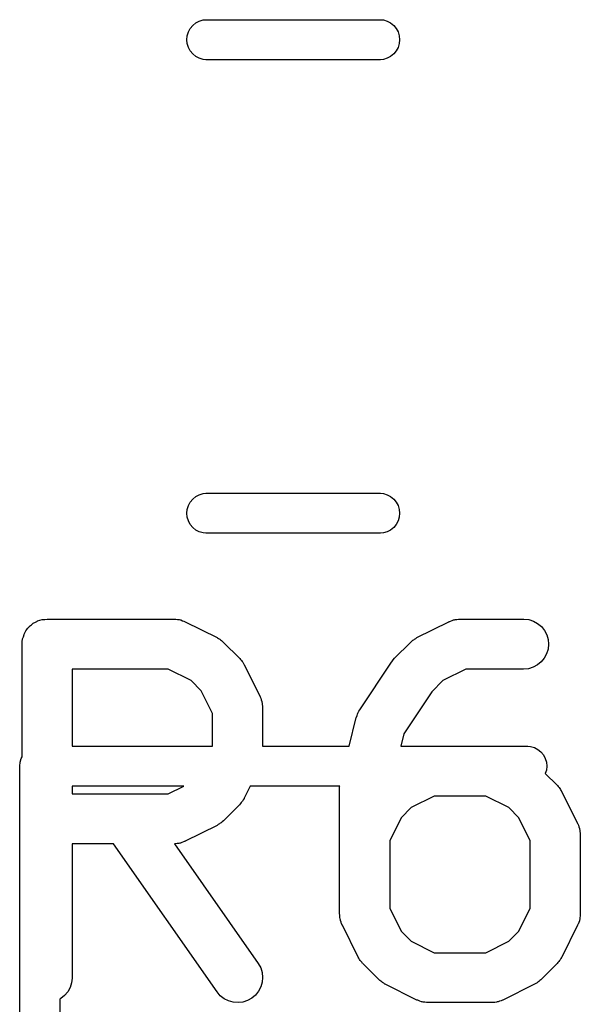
# Model space of a CAD drawing. Extents: x -0.18 to 2.54, y -2.17 to -0.07.
# Tile 19 of 39: x 1.6277 to 1.6939, y -1.2959 to -1.1797. Entities that reach past the tile are written whole.
import ezdxf

# ---------------------------------------------------------------- set-up
doc = ezdxf.new("R2010")
doc.units = 0
doc.header["$MEASUREMENT"] = 0
doc.layers.add('BLACK', color=7, linetype='CONTINUOUS')

msp = doc.modelspace()

# ---------------------------------------------------------------- linework, layer by layer
at = {"layer": 'BLACK', "linetype": 'CONTINUOUS'}
for p, q in [((1.64763, -1.18114), (1.64785, -1.18073)), ((1.64785, -1.18073), (1.64814, -1.18037)), ((1.64814, -1.18037), (1.6485, -1.18007)), ((1.6485, -1.18007), (1.64891, -1.17985)), ((1.64891, -1.17985), (1.64936, -1.17972)), ((1.64936, -1.17972), (1.6497, -1.17969)), ((1.6497, -1.17969), (1.6703, -1.17969)), ((1.6703, -1.17969), (1.67064, -1.17972)), ((1.67064, -1.17972), (1.67109, -1.17985)), ((1.67109, -1.17985), (1.6715, -1.18007)), ((1.6715, -1.18007), (1.67186, -1.18037)), ((1.67186, -1.18037), (1.67215, -1.18073)), ((1.67215, -1.18073), (1.67237, -1.18114)), ((1.64745, -1.18205), (1.64749, -1.18158)), ((1.64749, -1.18158), (1.64763, -1.18114)), ((1.67237, -1.18114), (1.67251, -1.18158)), ((1.67251, -1.18158), (1.67255, -1.18205)), ((1.64749, -1.18251), (1.64745, -1.18205)), ((1.64763, -1.18296), (1.64749, -1.18251)), ((1.64785, -1.18337), (1.64763, -1.18296)), ((1.67237, -1.18296), (1.67215, -1.18337)), ((1.67251, -1.18251), (1.67237, -1.18296)), ((1.67255, -1.18205), (1.67251, -1.18251)), ((1.64814, -1.18373), (1.64785, -1.18337)), ((1.6485, -1.18402), (1.64814, -1.18373)), ((1.64891, -1.18424), (1.6485, -1.18402)), ((1.64936, -1.18438), (1.64891, -1.18424)), ((1.67109, -1.18424), (1.67064, -1.18438)), ((1.6715, -1.18402), (1.67109, -1.18424)), ((1.67186, -1.18373), (1.6715, -1.18402)), ((1.67215, -1.18337), (1.67186, -1.18373)), ((1.6497, -1.18441), (1.64936, -1.18438)), ((1.6703, -1.18441), (1.6497, -1.18441)), ((1.67064, -1.18438), (1.6703, -1.18441)), ((1.64763, -1.23704), (1.64785, -1.23663)), ((1.64785, -1.23663), (1.64814, -1.23627)), ((1.64814, -1.23627), (1.6485, -1.23598)), ((1.6485, -1.23598), (1.64891, -1.23576)), ((1.64891, -1.23576), (1.64936, -1.23562)), ((1.64936, -1.23562), (1.6497, -1.23559)), ((1.6497, -1.23559), (1.6703, -1.23559)), ((1.6703, -1.23559), (1.67064, -1.23562)), ((1.67064, -1.23562), (1.67109, -1.23576)), ((1.67109, -1.23576), (1.6715, -1.23598)), ((1.6715, -1.23598), (1.67186, -1.23627)), ((1.67186, -1.23627), (1.67215, -1.23663)), ((1.67215, -1.23663), (1.67237, -1.23704)), ((1.64745, -1.23795), (1.64749, -1.23749)), ((1.64749, -1.23749), (1.64763, -1.23704)), ((1.67237, -1.23704), (1.67251, -1.23749)), ((1.67251, -1.23749), (1.67255, -1.23795)), ((1.64749, -1.23842), (1.64745, -1.23795)), ((1.64763, -1.23886), (1.64749, -1.23842)), ((1.64785, -1.23927), (1.64763, -1.23886)), ((1.67237, -1.23886), (1.67215, -1.23927)), ((1.67251, -1.23842), (1.67237, -1.23886)), ((1.67255, -1.23795), (1.67251, -1.23842)), ((1.64814, -1.23963), (1.64785, -1.23927)), ((1.6485, -1.23993), (1.64814, -1.23963)), ((1.64891, -1.24015), (1.6485, -1.23993)), ((1.6715, -1.23993), (1.67109, -1.24015)), ((1.67186, -1.23963), (1.6715, -1.23993)), ((1.67215, -1.23927), (1.67186, -1.23963)), ((1.64936, -1.24028), (1.64891, -1.24015)), ((1.6497, -1.24031), (1.64936, -1.24028)), ((1.6703, -1.24031), (1.6497, -1.24031)), ((1.67064, -1.24028), (1.6703, -1.24031)), ((1.67109, -1.24015), (1.67064, -1.24028)), ((1.62983, -1.25066), (1.6301, -1.25058)), ((1.6301, -1.25058), (1.63037, -1.2505)), ((1.63037, -1.2505), (1.63038, -1.2505)), ((1.63038, -1.2505), (1.63039, -1.2505)), ((1.63039, -1.2505), (1.63066, -1.25048)), ((1.63066, -1.25048), (1.63094, -1.25045)), ((1.63094, -1.25045), (1.64594, -1.25045)), ((1.64594, -1.25045), (1.64598, -1.25045)), ((1.64598, -1.25045), (1.64607, -1.25046)), ((1.64607, -1.25046), (1.64615, -1.25046)), ((1.64615, -1.25046), (1.64635, -1.25049)), ((1.64635, -1.25049), (1.64655, -1.25051)), ((1.64655, -1.25051), (1.64664, -1.25054)), ((1.64664, -1.25054), (1.64672, -1.25055)), ((1.64672, -1.25055), (1.64691, -1.25063)), ((1.67875, -1.25061), (1.67894, -1.25054)), ((1.67894, -1.25054), (1.67903, -1.25053)), ((1.67903, -1.25053), (1.67911, -1.2505)), ((1.67911, -1.2505), (1.67931, -1.25048)), ((1.67931, -1.25048), (1.67951, -1.25045)), ((1.67951, -1.25045), (1.6796, -1.25046)), ((1.6796, -1.25046), (1.67969, -1.25045)), ((1.67969, -1.25045), (1.68718, -1.25045)), ((1.68718, -1.25045), (1.68723, -1.25045)), ((1.68723, -1.25045), (1.6878, -1.25051)), ((1.6878, -1.25051), (1.68835, -1.25069)), ((1.62849, -1.25175), (1.6285, -1.25174)), ((1.6285, -1.25173), (1.62868, -1.25152)), ((1.6285, -1.25174), (1.6285, -1.25173)), ((1.62868, -1.25152), (1.62886, -1.25131)), ((1.62886, -1.25131), (1.62887, -1.2513)), ((1.62887, -1.2513), (1.62888, -1.25129)), ((1.62888, -1.25129), (1.62909, -1.25112)), ((1.62909, -1.25112), (1.62931, -1.25094)), ((1.62931, -1.25094), (1.62932, -1.25094)), ((1.62932, -1.25093), (1.62957, -1.2508)), ((1.62932, -1.25094), (1.62932, -1.25093)), ((1.62957, -1.2508), (1.62982, -1.25067)), ((1.62982, -1.25067), (1.62983, -1.25067)), ((1.62983, -1.25067), (1.62983, -1.25066)), ((1.64691, -1.25063), (1.6471, -1.25069)), ((1.6471, -1.25069), (1.64718, -1.25073)), ((1.64718, -1.25073), (1.64726, -1.25076)), ((1.64726, -1.25076), (1.65101, -1.25263)), ((1.67461, -1.25263), (1.67836, -1.25076)), ((1.67836, -1.25076), (1.6784, -1.25074)), ((1.6784, -1.25074), (1.67848, -1.25071)), ((1.67848, -1.25071), (1.67856, -1.25067)), ((1.67856, -1.25067), (1.67875, -1.25061)), ((1.68835, -1.25069), (1.68885, -1.25096)), ((1.68885, -1.25096), (1.68929, -1.25133)), ((1.68929, -1.25133), (1.68965, -1.25178)), ((1.62802, -1.25308), (1.62805, -1.25281)), ((1.62805, -1.25279), (1.62814, -1.25252)), ((1.62805, -1.2528), (1.62805, -1.25279)), ((1.62805, -1.25281), (1.62805, -1.2528)), ((1.62814, -1.25252), (1.62822, -1.25226)), ((1.62822, -1.25225), (1.62823, -1.25224)), ((1.62822, -1.25226), (1.62822, -1.25225)), ((1.62823, -1.25224), (1.62836, -1.25199)), ((1.62836, -1.25199), (1.62849, -1.25175)), ((1.65101, -1.25263), (1.65105, -1.25265)), ((1.65105, -1.25265), (1.65119, -1.25274)), ((1.65119, -1.25274), (1.65133, -1.25282)), ((1.65133, -1.25282), (1.65143, -1.2529)), ((1.65143, -1.2529), (1.65153, -1.25297)), ((1.67413, -1.25294), (1.67423, -1.25288)), ((1.67423, -1.25288), (1.67433, -1.2528)), ((1.67433, -1.2528), (1.67447, -1.25272)), ((1.67447, -1.25272), (1.67461, -1.25263)), ((1.68965, -1.25178), (1.68992, -1.25229)), ((1.68992, -1.25229), (1.69008, -1.25285)), ((1.69008, -1.25285), (1.69014, -1.25342)), ((1.62799, -1.25336), (1.62802, -1.25308)), ((1.62799, -1.25338), (1.62799, -1.25336)), ((1.62799, -1.2534), (1.62799, -1.25338)), ((1.62799, -1.25338), (1.62799, -1.25338)), ((1.62799, -1.25338), (1.62799, -1.25338)), ((1.62799, -1.2667), (1.62799, -1.2534)), ((1.65153, -1.25297), (1.65165, -1.25308)), ((1.65165, -1.25308), (1.65178, -1.25319)), ((1.65178, -1.25319), (1.65365, -1.25506)), ((1.67197, -1.25506), (1.67385, -1.25319)), ((1.67385, -1.25319), (1.67388, -1.25316)), ((1.67388, -1.25316), (1.67401, -1.25306)), ((1.67401, -1.25306), (1.67413, -1.25294)), ((1.69008, -1.25399), (1.68991, -1.25455)), ((1.69014, -1.25342), (1.69008, -1.25399)), ((1.65365, -1.25506), (1.65368, -1.25509)), ((1.65368, -1.25509), (1.65378, -1.25522)), ((1.65378, -1.25522), (1.6539, -1.25534)), ((1.6718, -1.25527), (1.67197, -1.25506)), ((1.68963, -1.25505), (1.68926, -1.2555)), ((1.68991, -1.25455), (1.68963, -1.25505)), ((1.63389, -1.25635), (1.63389, -1.26543)), ((1.64524, -1.25635), (1.63389, -1.25635)), ((1.64794, -1.2577), (1.64524, -1.25635)), ((1.6539, -1.25534), (1.65396, -1.25545)), ((1.65396, -1.25545), (1.65404, -1.25554)), ((1.65404, -1.25554), (1.65412, -1.25569)), ((1.65412, -1.25569), (1.6542, -1.25583)), ((1.6542, -1.25583), (1.65608, -1.25958)), ((1.66785, -1.26114), (1.6716, -1.25551)), ((1.6716, -1.25551), (1.67161, -1.25551)), ((1.67161, -1.25551), (1.67163, -1.25548)), ((1.67161, -1.25551), (1.67161, -1.25551)), ((1.67161, -1.25551), (1.67161, -1.25551)), ((1.67163, -1.25548), (1.6718, -1.25527)), ((1.68038, -1.25635), (1.67768, -1.2577)), ((1.68718, -1.25635), (1.68038, -1.25635)), ((1.68776, -1.2563), (1.68718, -1.25635)), ((1.68831, -1.25613), (1.68776, -1.2563)), ((1.68882, -1.25586), (1.68831, -1.25613)), ((1.68926, -1.2555), (1.68882, -1.25586)), ((1.64914, -1.2589), (1.64794, -1.2577)), ((1.67768, -1.2577), (1.67636, -1.25903)), ((1.65049, -1.2616), (1.64914, -1.2589)), ((1.65608, -1.25958), (1.6561, -1.25962)), ((1.6561, -1.25962), (1.65613, -1.2597)), ((1.65613, -1.2597), (1.65617, -1.25977)), ((1.65617, -1.25977), (1.65623, -1.25997)), ((1.67636, -1.25903), (1.67305, -1.26399)), ((1.65623, -1.25997), (1.6563, -1.26016)), ((1.6563, -1.26016), (1.65631, -1.26024)), ((1.65631, -1.26024), (1.65633, -1.26033)), ((1.65633, -1.26033), (1.65635, -1.26053)), ((1.65635, -1.26053), (1.65639, -1.26073)), ((1.65639, -1.26073), (1.65638, -1.26081)), ((1.65638, -1.26081), (1.65639, -1.2609)), ((1.65639, -1.2609), (1.65639, -1.26543)), ((1.65049, -1.26543), (1.65049, -1.2616)), ((1.6666, -1.26543), (1.66745, -1.26206)), ((1.66745, -1.26206), (1.66746, -1.26202)), ((1.66746, -1.26202), (1.66753, -1.26183)), ((1.66753, -1.26183), (1.66758, -1.26165)), ((1.66758, -1.26165), (1.66763, -1.26156)), ((1.66763, -1.26156), (1.66766, -1.26148)), ((1.66766, -1.26148), (1.66776, -1.26131)), ((1.66776, -1.26131), (1.66785, -1.26114)), ((1.67305, -1.26399), (1.67269, -1.26543)), ((1.63389, -1.26543), (1.65049, -1.26543)), ((1.65639, -1.26543), (1.6666, -1.26543)), ((1.67269, -1.26543), (1.68768, -1.26543)), ((1.68768, -1.26543), (1.68802, -1.26547)), ((1.68802, -1.26547), (1.68847, -1.2656)), ((1.68847, -1.2656), (1.68888, -1.26582)), ((1.62789, -1.26689), (1.62799, -1.2667)), ((1.68888, -1.26582), (1.68924, -1.26612)), ((1.68924, -1.26612), (1.68953, -1.26648)), ((1.68953, -1.26648), (1.68975, -1.26689)), ((1.62771, -1.2678), (1.62775, -1.26733)), ((1.62772, -1.26791), (1.62771, -1.2678)), ((1.62772, -1.30453), (1.62772, -1.26791)), ((1.62775, -1.26733), (1.62789, -1.26689)), ((1.68975, -1.26689), (1.68989, -1.26733)), ((1.68989, -1.26733), (1.68993, -1.2678)), ((1.68993, -1.2678), (1.68989, -1.26826)), ((1.68989, -1.26826), (1.68976, -1.26867)), ((1.68976, -1.26867), (1.69115, -1.27006)), ((1.63389, -1.27016), (1.63389, -1.27107)), ((1.64707, -1.27016), (1.63389, -1.27016)), ((1.64524, -1.27107), (1.64707, -1.27016)), ((1.65492, -1.27016), (1.6542, -1.27159)), ((1.66549, -1.27016), (1.65492, -1.27016)), ((1.66548, -1.27023), (1.66549, -1.27018)), ((1.66548, -1.27027), (1.66548, -1.27023)), ((1.66548, -1.28527), (1.66548, -1.27027)), ((1.66549, -1.27018), (1.66549, -1.27016)), ((1.69115, -1.27006), (1.69118, -1.27009)), ((1.69118, -1.27009), (1.69128, -1.27022)), ((1.69128, -1.27022), (1.69139, -1.27034)), ((1.63389, -1.27107), (1.64524, -1.27107)), ((1.67663, -1.27135), (1.67394, -1.2727)), ((1.68274, -1.27135), (1.67663, -1.27135)), ((1.68544, -1.2727), (1.68274, -1.27135)), ((1.69139, -1.27034), (1.69146, -1.27044)), ((1.69146, -1.27044), (1.69154, -1.27054)), ((1.69154, -1.27054), (1.69161, -1.27069)), ((1.69161, -1.27069), (1.6917, -1.27083)), ((1.6917, -1.27083), (1.69357, -1.27458)), ((1.65365, -1.27236), (1.65178, -1.27424)), ((1.65376, -1.27223), (1.65365, -1.27236)), ((1.65387, -1.27211), (1.65376, -1.27223)), ((1.65394, -1.27201), (1.65387, -1.27211)), ((1.65402, -1.27192), (1.65394, -1.27201)), ((1.6541, -1.27177), (1.65402, -1.27192)), ((1.65419, -1.27163), (1.6541, -1.27177)), ((1.6542, -1.27159), (1.65419, -1.27163)), ((1.67394, -1.2727), (1.67274, -1.2739)), ((1.68663, -1.2739), (1.68544, -1.2727)), ((1.65101, -1.27479), (1.64726, -1.27666)), ((1.65115, -1.2747), (1.65101, -1.27479)), ((1.6513, -1.27462), (1.65115, -1.2747)), ((1.65139, -1.27455), (1.6513, -1.27462)), ((1.6515, -1.27448), (1.65139, -1.27455)), ((1.65162, -1.27437), (1.6515, -1.27448)), ((1.65175, -1.27427), (1.65162, -1.27437)), ((1.65178, -1.27424), (1.65175, -1.27427)), ((1.67274, -1.2739), (1.67139, -1.2766)), ((1.68798, -1.2766), (1.68663, -1.2739)), ((1.69357, -1.27458), (1.69359, -1.27461)), ((1.69359, -1.27461), (1.69362, -1.2747)), ((1.69362, -1.2747), (1.69366, -1.27477)), ((1.69366, -1.27477), (1.69372, -1.27497)), ((1.69372, -1.27497), (1.69379, -1.27516)), ((1.69379, -1.27516), (1.6938, -1.27524)), ((1.6938, -1.27524), (1.69383, -1.27532)), ((1.69383, -1.27532), (1.69385, -1.27553)), ((1.69385, -1.27553), (1.69388, -1.27572)), ((1.69388, -1.27572), (1.69388, -1.27581)), ((1.69388, -1.27581), (1.69389, -1.2759)), ((1.69389, -1.2759), (1.69389, -1.28527)), ((1.63878, -1.27698), (1.63389, -1.27698)), ((1.63389, -1.27698), (1.63389, -1.29277)), ((1.65102, -1.29446), (1.63878, -1.27698)), ((1.64603, -1.27697), (1.64598, -1.27697)), ((1.64598, -1.27697), (1.65586, -1.29108)), ((1.64611, -1.27697), (1.64603, -1.27697)), ((1.64631, -1.27694), (1.64611, -1.27697)), ((1.64651, -1.27692), (1.64631, -1.27694)), ((1.6466, -1.27689), (1.64651, -1.27692)), ((1.64668, -1.27688), (1.6466, -1.27689)), ((1.64687, -1.27681), (1.64668, -1.27688)), ((1.64706, -1.27675), (1.64687, -1.27681)), ((1.64714, -1.27671), (1.64706, -1.27675)), ((1.64722, -1.27668), (1.64714, -1.27671)), ((1.64726, -1.27666), (1.64722, -1.27668)), ((1.67139, -1.2766), (1.67139, -1.28457)), ((1.68798, -1.28457), (1.68798, -1.2766)), ((1.66549, -1.28536), (1.66548, -1.28527)), ((1.66549, -1.28545), (1.66549, -1.28536)), ((1.67139, -1.28457), (1.67274, -1.28727)), ((1.68663, -1.28727), (1.68798, -1.28457)), ((1.69389, -1.28531), (1.69388, -1.2854)), ((1.69388, -1.2854), (1.69388, -1.28549)), ((1.69389, -1.28527), (1.69389, -1.28531)), ((1.66552, -1.28564), (1.66549, -1.28545)), ((1.66554, -1.28585), (1.66552, -1.28564)), ((1.66557, -1.28593), (1.66554, -1.28585)), ((1.66558, -1.28601), (1.66557, -1.28593)), ((1.66565, -1.2862), (1.66558, -1.28601)), ((1.66571, -1.2864), (1.66565, -1.2862)), ((1.66575, -1.28647), (1.66571, -1.2864)), ((1.66578, -1.28656), (1.66575, -1.28647)), ((1.6658, -1.28659), (1.66578, -1.28656)), ((1.66767, -1.29034), (1.6658, -1.28659)), ((1.69357, -1.28659), (1.6917, -1.29034)), ((1.69361, -1.28651), (1.69357, -1.28659)), ((1.69365, -1.28644), (1.69361, -1.28651)), ((1.69371, -1.28624), (1.69365, -1.28644)), ((1.69378, -1.28605), (1.69371, -1.28624)), ((1.6938, -1.28597), (1.69378, -1.28605)), ((1.69382, -1.28589), (1.6938, -1.28597)), ((1.69384, -1.28569), (1.69382, -1.28589)), ((1.69388, -1.28549), (1.69384, -1.28569)), ((1.67274, -1.28727), (1.67394, -1.28847)), ((1.68544, -1.28847), (1.68663, -1.28727)), ((1.67394, -1.28847), (1.67663, -1.28982)), ((1.68274, -1.28982), (1.68544, -1.28847)), ((1.67663, -1.28982), (1.68274, -1.28982)), ((1.65586, -1.29108), (1.65588, -1.29111)), ((1.65588, -1.29111), (1.65616, -1.29162)), ((1.66776, -1.29048), (1.66767, -1.29034)), ((1.66783, -1.29063), (1.66776, -1.29048)), ((1.66791, -1.29073), (1.66783, -1.29063)), ((1.66798, -1.29083), (1.66791, -1.29073)), ((1.66809, -1.29095), (1.66798, -1.29083)), ((1.66819, -1.29108), (1.66809, -1.29095)), ((1.66822, -1.29111), (1.66819, -1.29108)), ((1.6701, -1.29298), (1.66822, -1.29111)), ((1.69115, -1.29111), (1.68927, -1.29298)), ((1.69125, -1.29098), (1.69115, -1.29111)), ((1.69137, -1.29086), (1.69125, -1.29098)), ((1.69143, -1.29076), (1.69137, -1.29086)), ((1.69151, -1.29066), (1.69143, -1.29076)), ((1.69159, -1.29052), (1.69151, -1.29066)), ((1.69168, -1.29038), (1.69159, -1.29052)), ((1.6917, -1.29034), (1.69168, -1.29038)), ((1.65616, -1.29162), (1.65633, -1.29217)), ((1.65633, -1.29217), (1.65639, -1.29274)), ((1.63383, -1.29338), (1.63366, -1.29393)), ((1.63389, -1.29281), (1.63383, -1.29338)), ((1.63389, -1.29277), (1.63389, -1.29281)), ((1.65634, -1.29331), (1.65618, -1.29387)), ((1.65639, -1.29274), (1.65634, -1.29331)), ((1.67023, -1.29309), (1.6701, -1.29298)), ((1.67035, -1.2932), (1.67023, -1.29309)), ((1.67045, -1.29327), (1.67035, -1.2932)), ((1.67054, -1.29335), (1.67045, -1.29327)), ((1.67069, -1.29343), (1.67054, -1.29335)), ((1.67083, -1.29352), (1.67069, -1.29343)), ((1.67087, -1.29354), (1.67083, -1.29352)), ((1.67461, -1.29541), (1.67087, -1.29354)), ((1.6885, -1.29354), (1.68476, -1.29541)), ((1.68865, -1.29345), (1.6885, -1.29354)), ((1.68879, -1.29337), (1.68865, -1.29345)), ((1.68889, -1.2933), (1.68879, -1.29337)), ((1.68899, -1.29323), (1.68889, -1.2933)), ((1.68911, -1.29312), (1.68899, -1.29323)), ((1.68924, -1.29301), (1.68911, -1.29312)), ((1.68927, -1.29298), (1.68924, -1.29301)), ((1.63338, -1.29444), (1.63301, -1.29488)), ((1.63366, -1.29393), (1.63338, -1.29444)), ((1.65139, -1.2949), (1.65102, -1.29446)), ((1.65591, -1.29438), (1.65555, -1.29483)), ((1.65618, -1.29387), (1.65591, -1.29438)), ((1.63256, -1.29524), (1.63244, -1.2953)), ((1.63244, -1.2953), (1.63244, -1.30453)), ((1.63301, -1.29488), (1.63256, -1.29524)), ((1.65185, -1.29526), (1.65139, -1.2949)), ((1.65236, -1.29552), (1.65185, -1.29526)), ((1.65291, -1.29568), (1.65236, -1.29552)), ((1.65349, -1.29572), (1.65291, -1.29568)), ((1.65406, -1.29566), (1.65349, -1.29572)), ((1.65461, -1.29548), (1.65406, -1.29566)), ((1.65511, -1.2952), (1.65461, -1.29548)), ((1.65555, -1.29483), (1.65511, -1.2952)), ((1.6747, -1.29544), (1.67461, -1.29541)), ((1.67477, -1.29548), (1.6747, -1.29544)), ((1.67496, -1.29555), (1.67477, -1.29548)), ((1.67515, -1.29562), (1.67496, -1.29555)), ((1.67524, -1.29563), (1.67515, -1.29562)), ((1.67532, -1.29566), (1.67524, -1.29563)), ((1.67552, -1.29568), (1.67532, -1.29566)), ((1.67572, -1.29572), (1.67552, -1.29568)), ((1.67581, -1.29571), (1.67572, -1.29572)), ((1.67589, -1.29572), (1.67581, -1.29571)), ((1.67594, -1.29572), (1.67589, -1.29572)), ((1.68343, -1.29572), (1.67594, -1.29572)), ((1.68352, -1.29572), (1.68343, -1.29572)), ((1.68361, -1.29572), (1.68352, -1.29572)), ((1.68381, -1.29569), (1.68361, -1.29572)), ((1.68401, -1.29567), (1.68381, -1.29569)), ((1.68409, -1.29564), (1.68401, -1.29567)), ((1.68418, -1.29563), (1.68409, -1.29564)), ((1.68437, -1.29556), (1.68418, -1.29563)), ((1.68456, -1.2955), (1.68437, -1.29556)), ((1.68464, -1.29546), (1.68456, -1.2955)), ((1.68472, -1.29543), (1.68464, -1.29546)), ((1.68476, -1.29541), (1.68472, -1.29543))]:
    msp.add_line(p, q, dxfattribs=at)

doc.saveas('drawing.dxf')
